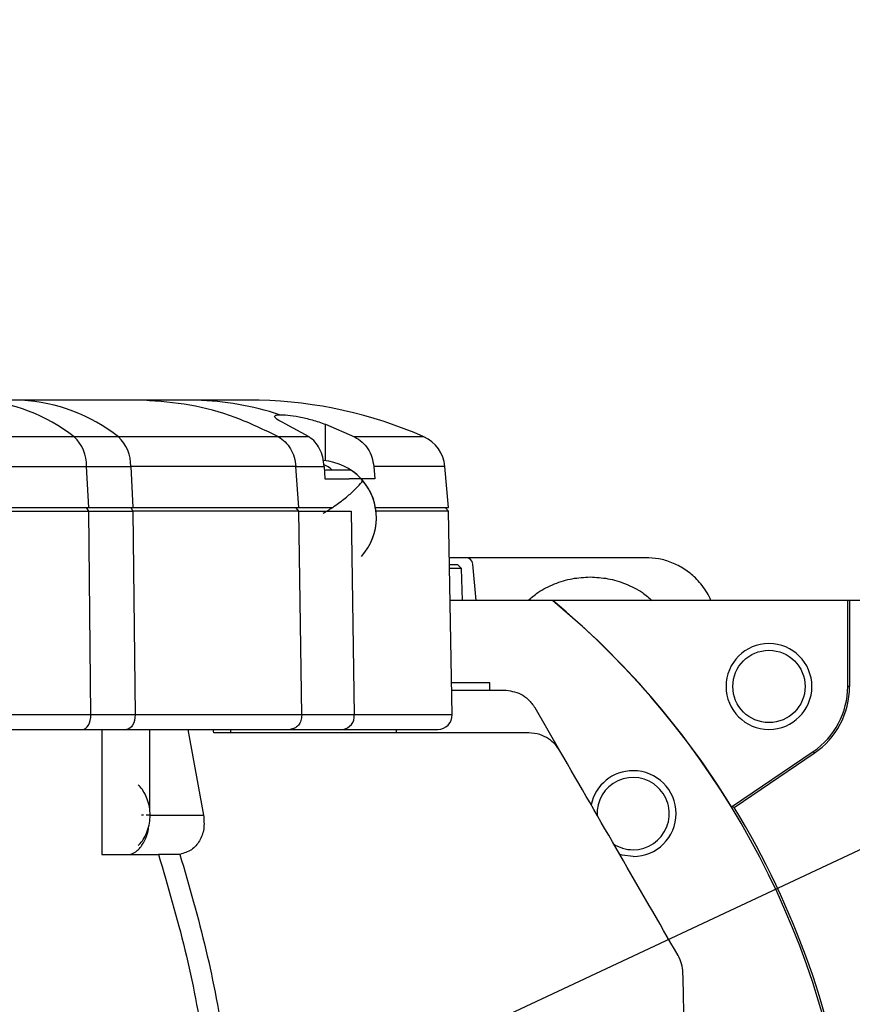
# Model space of a CAD drawing. Extents: x 0 to 841, y 0 to 594.
# Tile 34 of 65: x 321 to 333, y 198 to 212. Entities that reach past the tile are written whole.
import ezdxf

# ---------------------------------------------------------------- set-up
doc = ezdxf.new("R2010")
doc.units = 0
doc.linetypes.add('CENTER', pattern=[10.16, 6.35, -1.27, 1.27, -1.27])
doc.layers.get('0').update_dxf_attribs({"linetype": 'CONTINUOUS'})
doc.styles.add('SLDTEXTSTYLE1', font='TXT', dxfattribs={"width": 0.75})
doc.dimstyles.new('SLDDIMSTYLE0', dxfattribs={"dimtxt": 3.5, "dimasz": 3.556, "dimexe": 0, "dimexo": 0.0625, "dimgap": 0.875, "dimtad": 1, "dimdec": 1, "dimlfac": 10, "dimrnd": 1e-09, "dimzin": 12, "dimtxsty": 'SLDTEXTSTYLE1', "dimsah": 1, "dimcen": 0, "dimazin": 3, "dimtfac": 1, "dimtdec": 1, "dimtofl": 0, "dimtmove": 0, "dimatfit": 3, "dimtolj": 1, "dimtzin": 12})
doc.dimstyles.new('SLDDIMSTYLE1', dxfattribs={"dimtxt": 3.5, "dimasz": 3.556, "dimexe": 0, "dimexo": 0.0625, "dimgap": 0.875, "dimtad": 1, "dimdec": 4, "dimlfac": 10, "dimzin": 12, "dimtxsty": 'SLDTEXTSTYLE1', "dimsah": 1, "dimcen": 0.09, "dimazin": 3, "dimtfac": 1, "dimtofl": 0, "dimtmove": 0, "dimatfit": 3, "dimtolj": 1, "dimtzin": 12})

# ---------------------------------------------------------------- blocks, each defined once
blk = doc.blocks.new('_D_28')
at = {"color": 2, "linetype": 'CONTINUOUS'}
for q in [(385.701, 225.304), (320.997, 194.975)]:
    blk.add_line((360.964, 213.709), q, dxfattribs=at)
blk.add_solid([(360.964, 213.709), (364.346, 214.873), (364.022, 215.563)], dxfattribs=at)
at = {"color": 2, "linetype": 'CONTINUOUS', "char_height": 3.5, "attachment_point": 1, "rotation": 25.1144, "style": 'SLDTEXTSTYLE1'}
for s, insert in [('*4', (379.668, 227.456, 0.01)), ('R441.4', (365.376, 220.756, 0.01))]:
    blk.add_mtext(s, dxfattribs=dict(at, insert=insert))
blk = doc.blocks.new('_D_29')
at = {"color": 2, "linetype": 'CONTINUOUS'}
for p, q in [((234.677, 194.975), (162.699, 194.975)), ((391.527, 72.813), (400.147, 57.884))]:
    blk.add_line(p, q, dxfattribs=at)
blk.add_arc((320.997, 194.975), 157.299, 300, 180, dxfattribs=at)
for points in [[(163.699, 194.975), (164.12, 198.526), (163.358, 198.535)], [(399.647, 58.75), (402.9, 60.235), (402.512, 60.891)]]:
    blk.add_solid(points, dxfattribs=at)
at = {"color": 2, "linetype": 'CONTINUOUS', "char_height": 3.5, "attachment_point": 1, "rotation": 315.2963, "style": 'SLDTEXTSTYLE1'}
for s, insert in [('-', (430.85, 313.913, 0.01)), ('240°', (431.952, 312.822, 0.01))]:
    blk.add_mtext(s, dxfattribs=dict(at, insert=insert))
blk = doc.blocks.new('_D_30')
at = {"color": 2, "linetype": 'CONTINUOUS'}
for p, q in [((391.527, 317.136), (395.626, 324.235)), ((234.677, 194.975), (171.74, 194.975))]:
    blk.add_line(p, q, dxfattribs=at)
blk.add_arc((320.997, 194.975), 148.257, 180, 60, dxfattribs=at)
for points in [[(395.126, 323.369), (397.99, 321.227), (398.378, 321.882)], [(172.74, 194.975), (172.402, 191.414), (173.164, 191.423)]]:
    blk.add_solid(points, dxfattribs=at)
at = {"color": 2, "linetype": 'CONTINUOUS', "char_height": 3.5, "attachment_point": 1, "rotation": 6.8376, "style": 'SLDTEXTSTYLE1'}
for s, insert in [('240°', (334.737, 51.847, 0.01)), ('+', (331.928, 51.51, 0.01))]:
    blk.add_mtext(s, dxfattribs=dict(at, insert=insert))

msp = doc.modelspace()

# ---------------------------------------------------------------- linework, layer by layer
at = {"color": 7, "linetype": 'CONTINUOUS'}
for p, q in [((321.051161, 206.774591), (320.433153, 206.774591)), ((323.490373, 206.774591), (322.757228, 206.774591)), ((325.068098, 206.263841), (324.733738, 206.446833)), ((325.2986, 206.439517), (325.703296, 206.263841)), ((321.785472, 206.263841), (318.906919, 206.263841)), ((322.40348, 206.263841), (321.785472, 206.263841)), ((324.641853, 206.263841), (322.40348, 206.263841)), ((325.068098, 206.263841), (324.641853, 206.263841)), ((319.183244, 205.850089), (321.959447, 205.850089)), ((321.989042, 205.274591), (321.959447, 205.850089)), ((321.959447, 205.850089), (322.577455, 205.850089)), ((322.577455, 205.850089), (322.60705, 205.274591)), ((324.884309, 205.850089), (322.577455, 205.850089)), ((324.925553, 205.274591), (324.884309, 205.850089)), ((324.884309, 205.850089), (325.280619, 205.850089)), ((325.280619, 205.850089), (325.291644, 205.674591)), ((325.972584, 205.850089), (325.986551, 205.674591)), ((327.018997, 205.274406), (326.968631, 205.850089)), ((325.291644, 205.674591), (325.630032, 205.674591)), ((325.986551, 205.674591), (325.630032, 205.674591)), ((319.338474, 205.224591), (321.989555, 205.224591)), ((321.989555, 205.224591), (321.960166, 205.274591)), ((321.989042, 205.274591), (322.60705, 205.274591)), ((322.01876, 202.378081), (321.989555, 205.224591)), ((321.989555, 205.224591), (322.607563, 205.224591)), ((322.578174, 205.274591), (322.607563, 205.224591)), ((322.607563, 205.224591), (322.636768, 202.378081)), ((324.926268, 205.224591), (322.607563, 205.224591)), ((324.926268, 205.224591), (324.885311, 205.274591)), ((324.925553, 205.274591), (325.3918, 205.274591)), ((324.966968, 202.378081), (324.926268, 205.224591)), ((324.926268, 205.224591), (325.659413, 205.224591)), ((325.659413, 205.224591), (325.700114, 202.378081)), ((327.019853, 205.224591), (326.005378, 205.224591)), ((327.019853, 205.224591), (326.96967, 205.274774)), ((327.069539, 202.378081), (327.019853, 205.224591)), ((327.259946, 204.574591), (327.031199, 204.574591)), ((329.771749, 204.574591), (327.259946, 204.574591)), ((327.147291, 204.474591), (327.032945, 204.474591)), ((327.199036, 204.424621), (327.033817, 204.424621)), ((327.199036, 204.424621), (327.147291, 204.474591)), ((327.214752, 203.974591), (327.199036, 204.424621)), ((327.404073, 203.974591), (327.359566, 204.483306)), ((328.473253, 203.974591), (327.041672, 203.974591)), ((328.47735, 203.974591), (328.473253, 203.974591)), ((332.597291, 203.974591), (328.47735, 203.974591)), ((332.597291, 202.774591), (332.597291, 203.974591)), ((332.624263, 203.974591), (332.597291, 203.974591)), ((332.624263, 203.974591), (332.624263, 202.774591)), ((342.997291, 203.974591), (332.624263, 203.974591)), ((327.597291, 202.824591), (327.061745, 202.824591)), ((327.597291, 202.724591), (327.597291, 202.824591)), ((332.624263, 202.774591), (332.597291, 202.774591)), ((327.063491, 202.724591), (327.795625, 202.724591)), ((328.575048, 201.874591), (328.228638, 202.474591)), ((322.636768, 202.378081), (322.01876, 202.378081)), ((324.966968, 202.378081), (322.636768, 202.378081)), ((325.700114, 202.378081), (324.966968, 202.378081)), ((321.90122, 202.174591), (322.519229, 202.174591)), ((322.171867, 202.174591), (322.171867, 200.424591)), ((322.843399, 201.033904), (322.843399, 202.174591)), ((323.372501, 202.174591), (323.594456, 200.974591)), ((323.737894, 202.124591), (323.727848, 202.174591)), ((323.977291, 202.124591), (323.977291, 202.174591)), ((324.803163, 202.174591), (325.536308, 202.174591)), ((326.292144, 202.124591), (326.292144, 202.174591)), ((330.975051, 201.089785), (332.115535, 201.86477)), ((331.01147, 201.081923), (332.130694, 201.842461)), ((332.115535, 201.86477), (332.130694, 201.842461)), ((331.01147, 201.081923), (330.975051, 201.089785)), ((322.756718, 200.974591), (322.725762, 200.974591)), ((322.843399, 200.974591), (323.594456, 200.974591)), ((322.171867, 200.424591), (322.965035, 200.424591)), ((323.263836, 200.426834), (323.249149, 200.424591))]:
    msp.add_line(p, q, dxfattribs=at)
at = {"color": 8, "linetype": 'CONTINUOUS'}
for p, q in [((325.2986, 205.928677), (325.2986, 206.439517)), ((326.672646, 206.263841), (325.703296, 206.263841)), ((326.968631, 205.850089), (325.972584, 205.850089)), ((322.01876, 202.378081), (319.424101, 202.378081)), ((327.069539, 202.378081), (325.700114, 202.378081))]:
    msp.add_line(p, q, dxfattribs=at)
at = {"color": 7, "linetype": 'CONTINUOUS'}
for points in [[(321.90122, 202.174591), (321.924406, 202.178519), (321.946681, 202.190151), (321.96717, 202.209028), (321.985068, 202.234409), (321.999672, 202.265297), (322.010409, 202.300479), (322.016855, 202.338573), (322.01876, 202.378081)], [(322.636768, 202.378081), (322.634864, 202.338573), (322.628417, 202.300479), (322.61768, 202.265297), (322.603076, 202.234409), (322.585178, 202.209028), (322.564689, 202.190151), (322.542414, 202.178519), (322.519229, 202.174591)], [(329.598388, 200.397143), (329.443096, 200.417588), (329.403756, 200.429589)]]:
    msp.add_lwpolyline(points, dxfattribs=at)
at = {"color": 1, "linetype": 'CONTINUOUS'}
for radius in [140.06, 44.14]:
    msp.add_circle((320.997291, 194.974591), radius, dxfattribs=at)
at = {"color": 2, "linetype": 'CENTER'}
msp.add_circle((320.997291, 194.974591), 49.15, dxfattribs=at)
at = {"color": 7, "linetype": 'CONTINUOUS'}
msp.add_circle((331.497291, 202.774591), 0.5053, dxfattribs=at)
for centre, radius, start, end in [((320.303842, 204.386561), 2.391528, 51.7179808, 86.9004779), ((320.92185, 204.386561), 2.391528, 51.7179808, 86.9004779), ((323.382617, 202.683578), 4.092431, 71.865745, 88.4911939), ((324.247291, 200.775886), 6, 66.1573739, 88.8098654), ((321.400351, 205.858452), 0.559159, 359.1430889, 46.468693), ((322.018359, 205.858452), 0.559159, 359.1430895, 46.46869), ((326.470534, 205.806511), 0.5, 5, 66.1573739), ((325.210577, 205.133534), 0.8, 43.1774952, 85.7446081), ((325.210577, 205.133534), 0.8, 41.8760603, 57.0536802), ((325.210577, 205.133534), 0.8, 317.4215661, 41.8760603), ((325.210577, 205.133534), 0.8, 317.4431766, 41.2491902), ((327.259946, 204.474591), 0.1, 5, 90), ((320.997291, 194.974591), 11.7, 7.4964304, 50.2848628), ((320.997291, 194.974591), 11.702619, 31.5034018, 50.2694311), ((331.497291, 202.774591), 0.6, 90, 270), ((331.497291, 202.774591), 0.6, 270, 90), ((331.497291, 202.774591), 1.1, 304.197, 0), ((331.497291, 202.774591), 1.126971, 304.197, 0), ((324.722849, 202.374591), 0.244144, 359.9999919, 0.819167), ((325.515756, 202.35881), 0.185362, 276.3657768, 5.9675902), ((326.86957, 202.374591), 0.2, 270, 1), ((329.598388, 200.997143), 0.6, 90, 168.2328081), ((329.598388, 200.997143), 0.5053, 270, 183.1075743), ((329.598388, 200.997143), 0.6, 270, 90), ((320.997291, 194.974591), 11.72959, 7.4869553, 31.3776995), ((329.598388, 200.997143), 0.5053, 236.2242424, 270)]:
    msp.add_arc(centre, radius, start, end, dxfattribs=at)
for points, knots in [([(322.757228, 206.774591), (322.594123, 206.774591), (322.267801, 206.774591), (321.694467, 206.774591), (321.265549, 206.774591), (321.051161, 206.774591)], [0, 0, 0, 0, 0.333252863, 0.666736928, 1, 1, 1, 1]), ([(324.587291, 206.548277), (324.590284, 206.554709), (324.596253, 206.567536), (324.636366, 206.571007), (324.656364, 206.572738)], [0, 0, 0, 0, 0.501448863, 1, 1, 1, 1]), ([(324.733738, 206.446833), (324.691404, 206.46831), (324.608432, 206.510405), (324.594241, 206.535826), (324.587291, 206.548277)], [0, 0, 0, 0, 0.510212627, 1, 1, 1, 1]), ([(324.656364, 206.572738), (324.692344, 206.572184), (324.764909, 206.571067), (324.930456, 206.545331), (325.119, 206.502274), (325.236903, 206.461075), (325.2986, 206.439517)], [0, 0, 0, 0, 0.2391005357, 0.4822224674, 0.7290544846, 1, 1, 1, 1]), ([(325.280619, 205.850089), (325.275476, 205.893537), (325.265004, 205.982007), (325.218897, 206.098407), (325.153826, 206.199179), (325.09773, 206.241491), (325.068098, 206.263841)], [0, 0, 0, 0, 0.245357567, 0.499614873, 0.735686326, 1, 1, 1, 1]), ([(325.703296, 206.263841), (325.740365, 206.241819), (325.811942, 206.199297), (325.894381, 206.09852), (325.952875, 205.981549), (325.96606, 205.893606), (325.972584, 205.850089)], [0, 0, 0, 0, 0.259662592, 0.501395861, 0.753276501, 1, 1, 1, 1]), ([(325.385479, 205.80484), (325.364243, 205.823893), (325.332152, 205.852686), (325.291338, 205.86519), (325.277532, 205.86942)], [0, 0, 0, 0, 0.661728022, 1, 1, 1, 1]), ([(325.2986, 205.80484), (325.300223, 205.80484), (325.372661, 205.80484), (325.490813, 205.80484), (325.62114, 205.80484), (325.637526, 205.80484), (325.645719, 205.80484)], [0, 0, 0, 0, 0.007579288, 0.338386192, 0.669193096, 1, 1, 1, 1]), ([(319.290886, 205.274591), (319.370069, 205.274591), (319.547822, 205.274591), (319.90354, 205.274591), (320.338791, 205.274591), (320.835277, 205.274591), (321.381923, 205.274591), (321.786669, 205.274591), (321.989042, 205.274591)], [0, 0, 0, 0, 0.138426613, 0.31074129, 0.483055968, 0.655370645, 0.827685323, 1, 1, 1, 1]), ([(325.982843, 205.274591), (326.01066, 205.274591), (326.175681, 205.274591), (326.412094, 205.274591), (326.684474, 205.274591), (326.875132, 205.274591), (326.996519, 205.274591), (327.011493, 205.274591), (327.01898, 205.274591)], [0, 0, 0, 0, 0.038968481, 0.231174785, 0.423381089, 0.615587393, 0.807793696, 1, 1, 1, 1]), ([(330.685875, 203.974591), (330.68258, 203.983909), (330.665538, 204.032116), (330.617818, 204.110193), (330.549466, 204.207225), (330.451431, 204.313664), (330.317745, 204.42038), (330.142805, 204.509477), (329.958879, 204.564447), (329.83357, 204.57124), (329.771749, 204.574591)], [0, 0, 0, 0, 0.025612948, 0.132503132, 0.235194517, 0.333503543, 0.506728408, 0.675552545, 0.839935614, 1, 1, 1, 1]), ([(328.129998, 203.974591), (328.17457, 204.013547), (328.285664, 204.110644), (328.496963, 204.214241), (328.744299, 204.290905), (328.913739, 204.300071), (328.997291, 204.304591)], [0, 0, 0, 0, 0.186684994, 0.465307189, 0.736340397, 1, 1, 1, 1]), ([(328.997291, 204.304591), (329.080844, 204.300071), (329.250285, 204.290905), (329.497621, 204.21424), (329.708919, 204.110643), (329.820013, 204.013547), (329.864584, 203.974591)], [0, 0, 0, 0, 0.263661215, 0.534694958, 0.813316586, 1, 1, 1, 1]), ([(327.795625, 202.724591), (327.874079, 202.714233), (327.990536, 202.698858), (328.137618, 202.601035), (328.19803, 202.517111), (328.228638, 202.474591)], [0, 0, 0, 0, 0.504575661, 0.748995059, 1, 1, 1, 1]), ([(319.418773, 202.174591), (319.536892, 202.174591), (319.777569, 202.174591), (320.221292, 202.174591), (320.725485, 202.174591), (321.282779, 202.174591), (321.695109, 202.174591), (321.90122, 202.174591)], [0, 0, 0, 0, 0.194142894, 0.395582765, 0.597009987, 0.798556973, 1, 1, 1, 1]), ([(322.519229, 202.174591), (322.806223, 202.174591), (323.380418, 202.174591), (324.14796, 202.174591), (324.584812, 202.174591), (324.803163, 202.174591)], [0, 0, 0, 0, 0.333251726, 0.66674087, 1, 1, 1, 1]), ([(328.142035, 202.124591), (327.684367, 202.124591), (326.768936, 202.124591), (325.297121, 202.124591), (324.257602, 202.124591), (323.737894, 202.124591)], [0, 0, 0, 0, 0.333308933, 0.666687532, 1, 1, 1, 1]), ([(325.536308, 202.174591), (325.67377, 202.174591), (325.948774, 202.174591), (326.27756, 202.174591), (326.540934, 202.174591), (326.728809, 202.174591), (326.847535, 202.174591), (326.862226, 202.174591), (326.86957, 202.174591)], [0, 0, 0, 0, 0.166633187, 0.333364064, 0.499999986, 0.666625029, 0.833361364, 1, 1, 1, 1]), ([(328.575048, 201.874591), (328.553521, 201.906481), (328.50754, 201.974597), (328.40958, 202.052699), (328.284668, 202.112911), (328.192468, 202.120461), (328.142035, 202.124591)], [0, 0, 0, 0, 0.186159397, 0.397626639, 0.67050108, 1, 1, 1, 1]), ([(322.849195, 200.974591), (322.847097, 201.012213), (322.842917, 201.087143), (322.800198, 201.227358), (322.747614, 201.334703), (322.689978, 201.387948), (322.681355, 201.395913)], [0, 0, 0, 0, 0.2502242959, 0.4983589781, 0.9249519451, 1, 1, 1, 1]), ([(322.681355, 200.553268), (322.689978, 200.561234), (322.747614, 200.614478), (322.800198, 200.721823), (322.842917, 200.862039), (322.847097, 200.936969), (322.849195, 200.974591)], [0, 0, 0, 0, 0.075048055, 0.501641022, 0.749775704, 1, 1, 1, 1]), ([(323.594456, 200.974591), (323.599438, 200.909772), (323.609322, 200.781184), (323.544595, 200.608792), (323.427954, 200.476573), (323.319655, 200.443751), (323.263836, 200.426834)], [0, 0, 0, 0, 0.245325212, 0.486674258, 0.735427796, 1, 1, 1, 1]), ([(322.563754, 200.424591), (322.601568, 200.439589), (322.677197, 200.469587), (322.766565, 200.600669), (322.81915, 200.727186), (322.826269, 200.808985), (322.827633, 200.824663)], [0, 0, 0, 0, 0.308916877, 0.617833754, 0.92675063, 1, 1, 1, 1]), ([(323.249149, 200.424591), (323.20497, 200.424591), (323.115831, 200.424591), (323.015594, 200.424591), (322.965035, 200.424591)], [0, 0, 0, 0, 0.495611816, 1, 1, 1, 1]), ([(330.294257, 198.77565), (330.290491, 198.816536), (330.282617, 198.902032), (330.24636, 198.974664), (330.227441, 199.012562)], [0, 0, 0, 0, 0.478210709, 1, 1, 1, 1]), ([(330.393791, 194.974591), (330.382696, 195.398309), (330.360503, 196.245828), (330.327239, 197.51612), (330.30525, 198.355831), (330.294257, 198.77565)], [0, 0, 0, 0, 0.33330872, 0.666683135, 1, 1, 1, 1])]:
    msp.add_open_spline(points, degree=3, knots=knots, dxfattribs=at)
for points in [[(324.641853, 206.263841), (324.441041, 206.360805), (324.039416, 206.554733), (323.403902, 206.726962), (322.972786, 206.758715), (322.757228, 206.774591)], [(324.371944, 206.774591), (324.361075, 206.774591), (324.339337, 206.774591), (324.161969, 206.774591), (323.890766, 206.774591), (323.623837, 206.774591), (323.490373, 206.774591)], [(324.641853, 206.263841), (324.674062, 206.242714), (324.738481, 206.200461), (324.812895, 206.100467), (324.866381, 205.982199), (324.878333, 205.894126), (324.884309, 205.850089)], [(322.60705, 205.274591), (322.898447, 205.274591), (323.481242, 205.274591), (324.260389, 205.274591), (324.703832, 205.274591), (324.925553, 205.274591)], [(324.966993, 202.374591), (324.964531, 202.348383), (324.959605, 202.295969), (324.92172, 202.22986), (324.867566, 202.18361), (324.824631, 202.177597), (324.803163, 202.174591)], [(330.227441, 199.012562), (329.957586, 199.479965), (329.417876, 200.41477), (328.85599, 201.387984), (328.575048, 201.874591)], [(322.965035, 200.424591), (323.095304, 199.981794), (323.355843, 199.096201), (323.61554, 197.734668), (323.77691, 196.359026), (323.82986, 194.974591), (323.77691, 193.590155), (323.61554, 192.214514), (323.355843, 190.852981), (323.095304, 189.967387), (322.965035, 189.524591)], [(323.263836, 200.426834), (323.392112, 199.9835), (323.648663, 199.096833), (323.904218, 197.734694), (324.063118, 196.358907), (324.115152, 194.974591), (324.063118, 193.590275), (323.904218, 192.214488), (323.648663, 190.852349), (323.392112, 189.965681), (323.263836, 189.522347)]]:
    msp.add_open_spline(points, degree=3, dxfattribs=at)
at = {"color": 8, "linetype": 'CONTINUOUS'}
for points, knots in [([(325.267635, 205.196343), (325.289648, 205.209543), (325.326099, 205.2314), (325.376686, 205.264187), (325.462763, 205.322166), (325.583101, 205.412901), (325.701597, 205.514373), (325.782551, 205.604372), (325.828669, 205.649851), (325.804068, 205.658903), (325.798117, 205.661092)], [0, 0, 0, 0, 0.06347143, 0.105099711, 0.153206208, 0.33314293, 0.525234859, 0.685443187, 0.923913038, 1, 1, 1, 1]), ([(322.848054, 200.974591), (322.843699, 200.974591), (322.8385, 200.974591), (322.798247, 200.974591), (322.791719, 200.974591)], [0, 0, 0, 0, 0.837818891, 1, 1, 1, 1])]:
    msp.add_open_spline(points, degree=3, knots=knots, dxfattribs=at)

# ---------------------------------------------------------------- dimensions: what is measured, and where the dimension line sits
at = {"color": 2, "linetype": 'CONTINUOUS'}
for base, line1, line2, text, picture, middle in [((242.348016, 58.75005), ((351.969736, 194.974591), (235.677027, 194.974591)), ((343.067291, 156.748229), (391.027291, 73.679073)), '-<>', '_D_29', (431.647533, 306.775119)), ((246.868594, 323.369261), ((343.067291, 233.200952), (391.027291, 316.270109)), ((351.969736, 194.974591), (235.677027, 194.974591)), '+<>', '_D_30', (338.648151, 47.771662))]:
    dim = msp.add_angular_dim_2l(base=base, line1=line1, line2=line2, text=text, dimstyle='SLDDIMSTYLE1', dxfattribs=at)
    dim.commit()
    dim.dimension.update_dxf_attribs({"geometry": picture, "text_midpoint": middle, "dimtype": 162})
dim = msp.add_radius_dim(center=(320.997291, 194.974591), mpoint=(360.96438, 213.708821), text='<> *4', dimstyle='SLDDIMSTYLE0', dxfattribs=at)
dim.commit()
dim.dimension.update_dxf_attribs({"geometry": '_D_28', "text_midpoint": (376.552313, 221.015536), "dimtype": 164})

doc.saveas('drawing.dxf')
